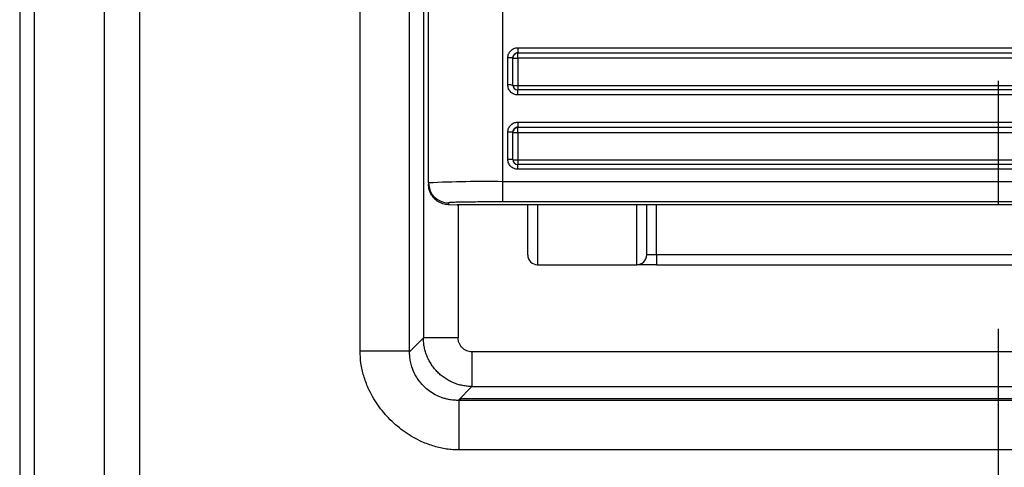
# Model space of a CAD drawing. Header units: millimetres. Extents: x 2938 to 3451, y 1869 to 2231.
# Tile 7 of 30: x 3063 to 3083, y 2035 to 2044. Entities that reach past the tile are written whole.
import ezdxf

# ---------------------------------------------------------------- set-up
doc = ezdxf.new("R2010")
doc.units = ezdxf.units.MM
doc.linetypes.add('CENTER', pattern=[10.16, 6.35, -1.27, 1.27, -1.27])
doc.linetypes.add('CENTER2', pattern=[1.125, 0.75, -0.125, 0.125, -0.125])
doc.layers.add('中心线层', color=1, linetype='CENTER')
doc.layers.add('粗实线层', color=7, linetype='Continuous', lineweight=35)

# ---------------------------------------------------------------- blocks, each defined once
blk = doc.blocks.new('*U12')
at = {"layer": '中心线层', "color": 0, "linetype": 'CENTER2', "ltscale": 20, "transparency": 16777216}
blk.add_line((0, -136.79), (0, -2.377), dxfattribs=at)

msp = doc.modelspace()

# ---------------------------------------------------------------- linework, layer by layer
at = {"layer": '粗实线层', "color": 7, "linetype": 'Continuous', "lineweight": 25}
for p, q in [((3063.412, 2173.752), (3063.412, 2033.752)), ((3063.704, 2173.752), (3063.704, 2033.752)), ((3065.119, 2173.752), (3065.119, 2033.752)), ((3065.826, 2173.752), (3065.826, 2033.752)), ((3070.279, 2037.019), (3070.279, 2159.252)), ((3071.279, 2037.019), (3071.279, 2159.252)), ((3071.558, 2050.037), (3071.558, 2037.278)), ((3071.662, 2040.4), (3071.662, 2049)), ((3073.162, 2040.426), (3073.162, 2049.025)), ((3073.462, 2043.125), (3092.883, 2043.125)), ((3073.462, 2043.125), (3073.462, 2043.023)), ((3073.262, 2042.375), (3073.262, 2042.925)), ((3073.362, 2042.374), (3073.362, 2042.923)), ((3073.462, 2043.023), (3092.883, 2043.023)), ((3073.462, 2043.016), (3073.462, 2043.023)), ((3092.883, 2043.016), (3073.462, 2043.016)), ((3073.462, 2042.914), (3073.462, 2043.016)), ((3073.462, 2042.914), (3073.462, 2042.364)), ((3092.883, 2042.914), (3073.462, 2042.914)), ((3073.462, 2042.364), (3092.883, 2042.364)), ((3092.883, 2042.274), (3073.462, 2042.274)), ((3073.462, 2042.175), (3073.462, 2042.274)), ((3092.883, 2042.175), (3073.462, 2042.175)), ((3073.462, 2041.625), (3092.883, 2041.625)), ((3073.462, 2041.625), (3073.462, 2041.524)), ((3073.462, 2041.524), (3092.883, 2041.524)), ((3073.462, 2041.516), (3073.462, 2041.524)), ((3092.883, 2041.516), (3073.462, 2041.516)), ((3073.462, 2041.414), (3073.462, 2041.516)), ((3073.262, 2040.875), (3073.262, 2041.425)), ((3073.362, 2040.874), (3073.362, 2041.424)), ((3073.462, 2041.414), (3073.462, 2040.865)), ((3092.883, 2041.414), (3073.462, 2041.414)), ((3073.462, 2040.865), (3092.883, 2040.865)), ((3092.883, 2040.774), (3073.462, 2040.774)), ((3073.462, 2040.676), (3073.462, 2040.774)), ((3092.883, 2040.676), (3073.462, 2040.676)), ((3071.662, 2040.4), (3071.662, 2040.368)), ((3073.162, 2040.019), (3073.162, 2040.426)), ((3093.162, 2040.426), (3073.162, 2040.426)), ((3072.058, 2039.965), (3072.241, 2039.961)), ((3072.058, 2039.965), (3072.062, 2039.965)), ((3072.062, 2040), (3072.062, 2039.965)), ((3072.062, 2039.965), (3072.244, 2039.961)), ((3072.244, 2039.961), (3072.241, 2039.961)), ((3094.079, 2039.961), (3072.244, 2039.961)), ((3093.162, 2040.019), (3073.162, 2040.019)), ((3076.262, 2038.952), (3076.062, 2038.952)), ((3076.262, 2038.952), (3076.262, 2038.752)), ((3090.062, 2038.952), (3076.262, 2038.952)), ((3073.862, 2038.752), (3075.862, 2038.752)), ((3076.262, 2038.752), (3090.062, 2038.752)), ((3071.558, 2037.278), (3071.278, 2036.998)), ((3072.258, 2037.278), (3071.558, 2037.278)), ((3072.537, 2036.998), (3072.537, 2036.298)), ((3093.786, 2036.998), (3072.537, 2036.998)), ((3072.537, 2036.298), (3072.258, 2036.018)), ((3072.537, 2036.298), (3093.786, 2036.298)), ((3072.279, 2036.019), (3072.318, 2036.058)), ((3094.045, 2036.019), (3072.279, 2036.019)), ((3072.318, 2036.058), (3094.005, 2036.058)), ((3094.045, 2035.019), (3072.279, 2035.019))]:
    msp.add_line(p, q, dxfattribs=at)
at = {"layer": '粗实线层', "color": 8, "linetype": 'Continuous', "lineweight": 25}
for p, q in [((3073.462, 2042.364), (3073.462, 2042.274)), ((3073.462, 2040.865), (3073.462, 2040.774)), ((3072.258, 2039.961), (3072.258, 2037.278)), ((3073.862, 2039.961), (3073.862, 2038.752)), ((3075.862, 2038.752), (3075.862, 2039.961)), ((3076.262, 2038.952), (3076.262, 2039.961))]:
    msp.add_line(p, q, dxfattribs=at)
at = {"layer": '粗实线层', "color": 7, "linetype": 'Continuous', "lineweight": 25}
for centre, radius, start, end in [((3073.287, 2041.443), 1.482, 87.0996, 90.9661), ((3073.462, 2042.923), 0.1, 89.9959, 179.9959), ((3073.462, 2042.916), 0.1, 89.9959, 179.9959), ((3073.437, 2044.396), 1.482, 267.0996, 270.9661), ((3073.287, 2040.893), 1.482, 87.0996, 90.9661), ((3073.462, 2042.374), 0.1, 180.0041, 270.0041), ((3073.462, 2041.424), 0.1, 89.9959, 179.9959), ((3073.462, 2041.416), 0.1, 89.9959, 179.9959), ((3073.287, 2039.943), 1.482, 87.0996, 90.9661), ((3073.437, 2042.897), 1.482, 267.0996, 270.9661), ((3073.287, 2039.393), 1.482, 87.0996, 90.9661), ((3073.462, 2040.874), 0.1, 180.0041, 270.0041), ((3072.787, 2018.193), 22.236, 89.0339, 92.9004), ((3072.062, 2040.4), 0.4, 180.0041, 270.0041), ((3073.862, 2038.952), 0.2, 180, 270), ((3075.862, 2038.952), 0.2, 270, 0)]:
    msp.add_arc(centre, radius, start, end, dxfattribs=at)
at = {"layer": '粗实线层', "color": 8, "linetype": 'Continuous', "lineweight": 25}
for centre in [(3073.438, 2044.041), (3073.438, 2042.541)]:
    msp.add_arc(centre, 1.677, 267.4008, 270.809, dxfattribs=at)
at = {"layer": '粗实线层', "color": 7, "linetype": 'Continuous', "lineweight": 25}
for points, knots in [([(3073.262, 2042.925), (3073.262, 2042.939), (3073.264, 2042.965), (3073.275, 2043.002), (3073.294, 2043.037), (3073.327, 2043.077), (3073.382, 2043.117), (3073.435, 2043.123), (3073.462, 2043.125)], [0, 0, 0, 0, 0.1272, 0.249746, 0.3727, 0.501075, 0.749743, 1, 1, 1, 1]), ([(3073.462, 2042.175), (3073.448, 2042.176), (3073.422, 2042.177), (3073.385, 2042.189), (3073.35, 2042.207), (3073.31, 2042.241), (3073.269, 2042.296), (3073.264, 2042.349), (3073.262, 2042.375)], [0, 0, 0, 0, 0.1272, 0.249746, 0.3727, 0.501075, 0.749743, 1, 1, 1, 1]), ([(3073.262, 2041.425), (3073.262, 2041.439), (3073.264, 2041.465), (3073.275, 2041.502), (3073.294, 2041.537), (3073.327, 2041.577), (3073.382, 2041.618), (3073.435, 2041.623), (3073.462, 2041.625)], [0, 0, 0, 0, 0.1272, 0.249746, 0.3727, 0.501075, 0.749743, 1, 1, 1, 1]), ([(3073.462, 2040.676), (3073.448, 2040.676), (3073.422, 2040.677), (3073.385, 2040.689), (3073.35, 2040.708), (3073.31, 2040.741), (3073.269, 2040.796), (3073.264, 2040.849), (3073.262, 2040.875)], [0, 0, 0, 0, 0.1272, 0.249746, 0.3727, 0.501075, 0.749743, 1, 1, 1, 1]), ([(3072.062, 2039.965), (3072.043, 2039.965), (3072.006, 2039.967), (3071.951, 2039.98), (3071.899, 2040), (3071.849, 2040.026), (3071.804, 2040.059), (3071.764, 2040.098), (3071.725, 2040.149), (3071.691, 2040.212), (3071.666, 2040.287), (3071.663, 2040.341), (3071.662, 2040.368)], [0, 0, 0, 0, 0.094231, 0.187818, 0.280568, 0.372261, 0.462748, 0.552007, 0.643102, 0.758279, 0.879756, 1, 1, 1, 1]), ([(3073.162, 2040.019), (3073.127, 2040.019), (3073.058, 2040.019), (3072.955, 2040.019), (3072.854, 2040.018), (3072.718, 2040.017), (3072.553, 2040.016), (3072.379, 2040.014), (3072.235, 2040.011), (3072.135, 2040.007), (3072.073, 2040.004), (3072.065, 2040.001), (3072.062, 2040)], [0, 0, 0, 0, 0.060265, 0.120028, 0.17983, 0.240208, 0.370014, 0.500131, 0.629937, 0.760053, 0.879951, 1, 1, 1, 1]), ([(3073.662, 2038.952), (3073.662, 2038.989), (3073.662, 2039.046), (3073.662, 2039.399), (3073.662, 2039.681), (3073.662, 2039.897), (3073.662, 2039.961)], [0, 0, 0, 0, 0.430749, 0.665005, 0.89948, 1, 1, 1, 1]), ([(3076.062, 2038.952), (3076.062, 2038.989), (3076.062, 2039.046), (3076.062, 2039.399), (3076.062, 2039.681), (3076.062, 2039.897), (3076.062, 2039.961)], [0, 0, 0, 0, 0.430749, 0.665005, 0.89948, 1, 1, 1, 1]), ([(3072.537, 2036.298), (3072.505, 2036.299), (3072.441, 2036.301), (3072.346, 2036.316), (3072.253, 2036.339), (3072.162, 2036.372), (3072.075, 2036.413), (3071.992, 2036.462), (3071.915, 2036.519), (3071.844, 2036.584), (3071.779, 2036.655), (3071.722, 2036.733), (3071.673, 2036.815), (3071.632, 2036.902), (3071.599, 2036.993), (3071.576, 2037.086), (3071.561, 2037.181), (3071.559, 2037.245), (3071.558, 2037.278)], [0, 0, 0, 0, 0.0626338, 0.1251782, 0.1876843, 0.2501699, 0.3126357, 0.375081, 0.4375201, 0.499998, 0.562476, 0.6249153, 0.6873609, 0.7498271, 0.8123133, 0.8748201, 0.9373653, 1, 1, 1, 1]), ([(3072.537, 2036.998), (3072.519, 2036.999), (3072.482, 2037), (3072.43, 2037.017), (3072.381, 2037.043), (3072.338, 2037.078), (3072.302, 2037.123), (3072.276, 2037.172), (3072.26, 2037.225), (3072.258, 2037.26), (3072.258, 2037.278)], [0, 0, 0, 0, 0.127011, 0.249371, 0.372132, 0.5003, 0.628706, 0.760108, 0.879328, 1, 1, 1, 1]), ([(3070.279, 2037.019), (3070.537, 2037.019), (3070.793, 2037.019), (3071.162, 2037.019), (3071.272, 2037.019), (3071.279, 2037.019)], [0, 0, 0, 0, 0.5, 0.5, 1, 1, 1, 1]), ([(3072.279, 2035.019), (3072.236, 2035.02), (3072.152, 2035.022), (3072.025, 2035.036), (3071.9, 2035.059), (3071.775, 2035.091), (3071.65, 2035.133), (3071.449, 2035.216), (3071.182, 2035.367), (3070.881, 2035.62), (3070.627, 2035.921), (3070.454, 2036.226), (3070.348, 2036.51), (3070.29, 2036.763), (3070.282, 2036.934), (3070.279, 2037.019)], [0, 0, 0, 0, 0.040734, 0.081485, 0.122467, 0.163893, 0.205968, 0.248888, 0.373168, 0.499794, 0.626318, 0.750786, 0.835785, 0.918296, 1, 1, 1, 1]), ([(3071.278, 2036.998), (3071.278, 2037.002), (3071.279, 2037.008), (3071.279, 2037.016), (3071.279, 2037.019)], [0, 0, 0, 0, 0.637633, 1, 1, 1, 1]), ([(3072.258, 2036.018), (3072.251, 2036.018), (3072.236, 2036.018), (3072.205, 2036.019), (3072.165, 2036.022), (3072.116, 2036.027), (3072.058, 2036.037), (3071.991, 2036.053), (3071.901, 2036.081), (3071.792, 2036.13), (3071.671, 2036.206), (3071.537, 2036.321), (3071.418, 2036.474), (3071.339, 2036.64), (3071.301, 2036.771), (3071.285, 2036.861), (3071.28, 2036.925), (3071.278, 2036.968), (3071.278, 2036.989), (3071.278, 2036.998)], [0, 0, 0, 0, 0.0166492, 0.0381097, 0.0648655, 0.0971724, 0.1351829, 0.1789997, 0.2286989, 0.3161592, 0.4064912, 0.4997869, 0.6521507, 0.7723842, 0.8487784, 0.91276, 0.9490727, 0.97794, 1, 1, 1, 1]), ([(3072.279, 2035.019), (3072.279, 2035.136), (3072.279, 2035.262), (3072.279, 2035.505), (3072.279, 2035.623), (3072.279, 2035.817), (3072.279, 2035.894), (3072.279, 2035.993), (3072.279, 2036.017), (3072.279, 2036.019)], [0, 0, 0, 0, 0.25, 0.25, 0.5, 0.5, 0.75, 0.75, 1, 1, 1, 1])]:
    msp.add_open_spline(points, degree=3, knots=knots, dxfattribs=at)
for points in [[(3076.262, 2038.752), (3076.041, 2038.752), (3075.862, 2038.752), (3075.862, 2038.752)], [(3071.279, 2037.019), (3071.279, 2037.019), (3071.279, 2037.019), (3071.279, 2037.019)], [(3072.279, 2036.019), (3072.272, 2036.019), (3072.265, 2036.019), (3072.258, 2036.018)]]:
    msp.add_open_spline(points, degree=3, dxfattribs=at)

# ---------------------------------------------------------------- block references
at = {"layer": '中心线层', "linetype": 'CENTER2', "ltscale": 20}
msp.add_blockref('*U12', (3083.162, 2159.252), dxfattribs=at)

doc.saveas('drawing.dxf')
